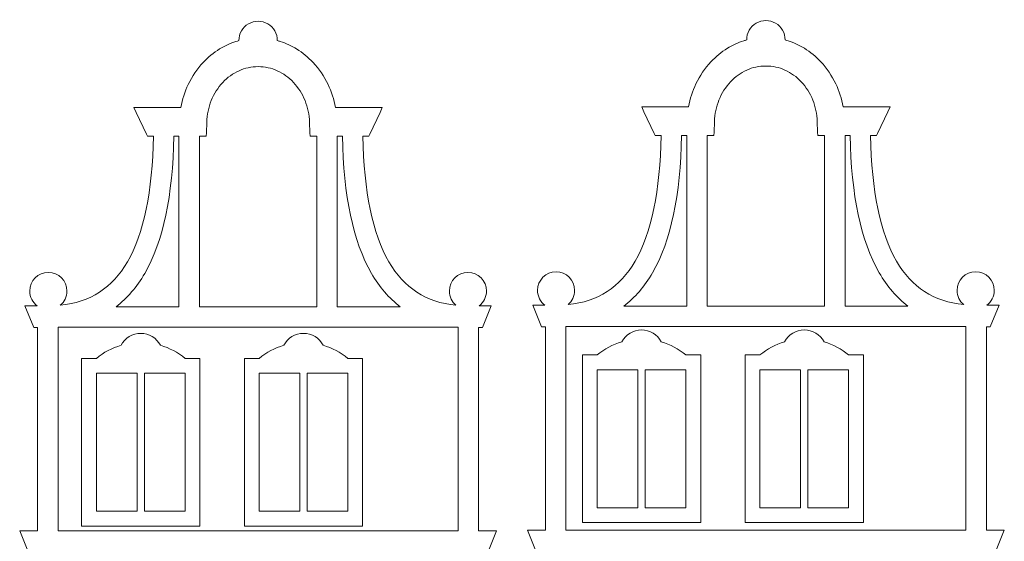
# Model space of a CAD drawing. Header units: millimetres. Extents: x -996 to 853, y -929 to 599.
# Tile 23 of 30: x 418 to 617, y 52 to 158. Entities that reach past the tile are written whole.
import ezdxf

# ---------------------------------------------------------------- set-up
doc = ezdxf.new("R2010")
doc.units = ezdxf.units.MM
doc.header["$MEASUREMENT"] = 0
doc.layers.add('Layer 1', color=7, linetype='Continuous')

msp = doc.modelspace()

# ---------------------------------------------------------------- linework, layer by layer
at = {"layer": 'Layer 1', "lineweight": 9}
for points, knots in [([(462.0239, 153.8196), (461.8339, 153.7696), (461.6339, 153.7096), (461.4339, 153.6596), (461.4339, 153.6596), (460.2639, 153.2796), (459.1539, 152.7696), (458.1139, 152.1296), (458.1139, 152.1296), (456.8939, 151.3796), (455.7739, 150.4496), (454.7739, 149.3796), (454.7739, 149.3796), (453.5639, 148.0896), (452.5339, 146.5796), (451.7439, 144.9196), (451.7439, 144.9196), (451.0539, 143.4696), (450.5439, 141.8996), (450.2439, 140.2496), (450.2439, 140.2496), (450.2439, 140.2496), (440.7339, 140.2596), (440.7339, 140.2596), (440.7339, 140.2596), (440.7339, 140.2596), (441.2039, 139.2596), (441.2039, 139.2596), (441.2039, 139.2596), (441.2039, 139.2596), (443.2639, 134.8696), (443.2639, 134.8696), (443.2639, 134.8696), (443.2639, 134.8696), (443.4539, 134.4596), (443.4539, 134.4596), (443.4539, 134.4596), (443.4539, 134.4596), (444.7039, 134.4596), (444.7039, 134.4596), (444.7039, 134.4596), (444.4539, 123.2096), (442.7339, 114.6996), (439.3939, 108.9496), (439.3939, 108.9496), (436.3539, 103.7096), (431.8639, 100.7896), (425.7939, 100.1596), (425.7939, 100.1596), (426.6139, 100.8596), (427.1339, 101.8896), (427.1339, 103.0496), (427.1339, 103.0496), (427.1339, 105.1296), (425.4439, 106.8196), (423.3639, 106.8196), (423.3639, 106.8196), (421.2839, 106.8196), (419.6039, 105.1296), (419.6039, 103.0496), (419.6039, 103.0496), (419.6039, 101.8196), (420.1939, 100.7296), (421.1039, 100.0396), (421.1039, 100.0396), (421.1039, 100.0396), (418.6239, 100.0396), (418.6239, 100.0396), (418.6239, 100.0396), (418.6239, 100.0396), (420.3939, 95.6596), (420.3939, 95.6596), (420.3939, 95.6596), (420.3939, 95.6596), (421.1939, 95.6596), (421.1939, 95.6596), (421.1939, 95.6596), (421.1939, 95.6596), (421.1939, 54.4196), (421.1939, 54.4196), (421.1939, 54.4196), (421.1939, 54.4196), (417.5539, 54.4196), (417.5539, 54.4196), (417.5539, 54.4196), (417.5539, 54.4196), (419.3239, 50.0196), (419.3239, 50.0196), (419.3239, 50.0196), (419.3239, 50.0196), (421.1939, 50.0196), (421.1939, 50.0196), (421.1939, 50.0196), (421.1939, 50.0196), (421.1939, 8.6896), (421.1939, 8.6896), (421.1939, 8.6896), (421.1939, 8.6896), (417.6639, 8.6896), (417.6639, 8.6896), (417.6639, 8.6896), (417.6639, 8.6896), (419.4339, 4.2896), (419.4339, 4.2896), (419.4339, 4.2896), (419.4339, 4.2896), (421.1939, 4.2896), (421.1939, 4.2896), (421.1939, 4.2896), (421.1939, 4.2896), (421.1939, -52.3404), (421.1939, -52.3404), (421.1939, -52.3404), (421.1939, -52.3404), (510.6539, -52.3404), (510.6539, -52.3404), (510.6539, -52.3404), (510.6539, -52.3404), (510.6539, 4.2896), (510.6539, 4.2896), (510.6539, 4.2896), (510.6539, 4.2896), (512.4239, 4.2896), (512.4239, 4.2896), (512.4239, 4.2896), (512.4239, 4.2896), (514.1839, 8.6896), (514.1839, 8.6896), (514.1839, 8.6896), (514.1839, 8.6896), (510.6539, 8.6896), (510.6539, 8.6896), (510.6539, 8.6896), (510.6539, 8.6896), (510.6539, 50.0196), (510.6539, 50.0196), (510.6539, 50.0196), (510.6539, 50.0196), (512.5239, 50.0196), (512.5239, 50.0196), (512.5239, 50.0196), (512.5239, 50.0196), (514.2939, 54.4196), (514.2939, 54.4196), (514.2939, 54.4196), (514.2939, 54.4196), (510.6539, 54.4196), (510.6539, 54.4196), (510.6539, 54.4196), (510.6539, 54.4196), (510.6539, 95.6596), (510.6539, 95.6596), (510.6539, 95.6596), (510.6539, 95.6596), (511.4639, 95.6596), (511.4639, 95.6596), (511.4639, 95.6596), (511.4639, 95.6596), (513.2339, 100.0396), (513.2339, 100.0396), (513.2339, 100.0396), (513.2339, 100.0396), (510.7539, 100.0396), (510.7539, 100.0396), (510.7539, 100.0396), (511.6639, 100.7296), (512.2539, 101.8196), (512.2539, 103.0496), (512.2539, 103.0496), (512.2539, 105.1296), (510.5739, 106.8196), (508.4939, 106.8196), (508.4939, 106.8196), (506.4039, 106.8196), (504.7239, 105.1296), (504.7239, 103.0496), (504.7239, 103.0496), (504.7239, 101.8896), (505.2439, 100.8596), (506.0639, 100.1596), (506.0639, 100.1596), (499.9939, 100.7896), (495.5039, 103.7096), (492.4639, 108.9496), (492.4639, 108.9496), (489.1239, 114.6996), (487.4039, 123.2096), (487.1539, 134.4596), (487.1539, 134.4596), (487.1539, 134.4596), (488.4039, 134.4596), (488.4039, 134.4596), (488.4039, 134.4596), (488.4039, 134.4596), (488.5939, 134.8696), (488.5939, 134.8696), (488.5939, 134.8696), (488.5939, 134.8696), (490.6539, 139.2596), (490.6539, 139.2596), (490.6539, 139.2596), (490.6539, 139.2596), (491.1239, 140.2596), (491.1239, 140.2596), (491.1239, 140.2596), (491.1239, 140.2596), (490.0139, 140.2596), (490.0139, 140.2596), (490.0139, 140.2596), (490.0139, 140.2596), (485.5139, 140.2596), (485.5139, 140.2596), (485.5139, 140.2596), (485.5139, 140.2596), (481.6139, 140.2496), (481.6139, 140.2496), (481.6139, 140.2496), (481.3139, 141.8996), (480.8039, 143.4696), (480.1139, 144.9196), (480.1139, 144.9196), (479.3239, 146.5796), (478.2939, 148.0896), (477.0839, 149.3796), (477.0839, 149.3796), (476.0839, 150.4496), (474.9639, 151.3796), (473.7439, 152.1296), (473.7439, 152.1296), (472.7039, 152.7696), (471.5939, 153.2796), (470.4239, 153.6596), (470.4239, 153.6596), (470.2239, 153.7096), (470.0239, 153.7696), (469.8239, 153.8196), (469.8239, 153.8196), (469.8439, 155.2196), (469.1039, 156.5196), (467.8939, 157.2296), (467.8939, 157.2296), (466.6739, 157.9296), (465.1839, 157.9296), (463.9639, 157.2296), (463.9639, 157.2296), (462.7539, 156.5196), (462.0139, 155.2196), (462.0239, 153.8196), (462.0239, 153.8196), (462.0239, 153.8196), (462.0239, 153.8196), (462.0239, 153.8196)], [0, 0, 0, 0, 0.015625, 0.015625, 0.015625, 0.015625, 0.03125, 0.03125, 0.03125, 0.03125, 0.046875, 0.046875, 0.046875, 0.046875, 0.0625, 0.0625, 0.0625, 0.0625, 0.078125, 0.078125, 0.078125, 0.078125, 0.09375, 0.09375, 0.09375, 0.09375, 0.109375, 0.109375, 0.109375, 0.109375, 0.125, 0.125, 0.125, 0.125, 0.140625, 0.140625, 0.140625, 0.140625, 0.15625, 0.15625, 0.15625, 0.15625, 0.171875, 0.171875, 0.171875, 0.171875, 0.1875, 0.1875, 0.1875, 0.1875, 0.203125, 0.203125, 0.203125, 0.203125, 0.21875, 0.21875, 0.21875, 0.21875, 0.234375, 0.234375, 0.234375, 0.234375, 0.25, 0.25, 0.25, 0.25, 0.265625, 0.265625, 0.265625, 0.265625, 0.28125, 0.28125, 0.28125, 0.28125, 0.296875, 0.296875, 0.296875, 0.296875, 0.3125, 0.3125, 0.3125, 0.3125, 0.328125, 0.328125, 0.328125, 0.328125, 0.34375, 0.34375, 0.34375, 0.34375, 0.359375, 0.359375, 0.359375, 0.359375, 0.375, 0.375, 0.375, 0.375, 0.390625, 0.390625, 0.390625, 0.390625, 0.40625, 0.40625, 0.40625, 0.40625, 0.421875, 0.421875, 0.421875, 0.421875, 0.4375, 0.4375, 0.4375, 0.4375, 0.453125, 0.453125, 0.453125, 0.453125, 0.46875, 0.46875, 0.46875, 0.46875, 0.484375, 0.484375, 0.484375, 0.484375, 0.5, 0.5, 0.5, 0.5, 0.515625, 0.515625, 0.515625, 0.515625, 0.53125, 0.53125, 0.53125, 0.53125, 0.546875, 0.546875, 0.546875, 0.546875, 0.5625, 0.5625, 0.5625, 0.5625, 0.578125, 0.578125, 0.578125, 0.578125, 0.59375, 0.59375, 0.59375, 0.59375, 0.609375, 0.609375, 0.609375, 0.609375, 0.625, 0.625, 0.625, 0.625, 0.640625, 0.640625, 0.640625, 0.640625, 0.65625, 0.65625, 0.65625, 0.65625, 0.671875, 0.671875, 0.671875, 0.671875, 0.6875, 0.6875, 0.6875, 0.6875, 0.703125, 0.703125, 0.703125, 0.703125, 0.71875, 0.71875, 0.71875, 0.71875, 0.734375, 0.734375, 0.734375, 0.734375, 0.75, 0.75, 0.75, 0.75, 0.765625, 0.765625, 0.765625, 0.765625, 0.78125, 0.78125, 0.78125, 0.78125, 0.796875, 0.796875, 0.796875, 0.796875, 0.8125, 0.8125, 0.8125, 0.8125, 0.828125, 0.828125, 0.828125, 0.828125, 0.84375, 0.84375, 0.84375, 0.84375, 0.859375, 0.859375, 0.859375, 0.859375, 0.875, 0.875, 0.875, 0.875, 0.890625, 0.890625, 0.890625, 0.890625, 0.90625, 0.90625, 0.90625, 0.90625, 0.921875, 0.921875, 0.921875, 0.921875, 0.9375, 0.9375, 0.9375, 0.9375, 0.953125, 0.953125, 0.953125, 0.953125, 0.96875, 0.96875, 0.96875, 0.96875, 1, 1, 1, 1]), ([(565.0439, 153.9496), (564.8439, 153.8996), (564.6439, 153.8396), (564.4439, 153.7896), (564.4439, 153.7896), (563.2739, 153.4096), (562.1639, 152.8996), (561.1239, 152.2596), (561.1239, 152.2596), (559.9039, 151.4996), (558.7839, 150.5796), (557.7839, 149.5096), (557.7839, 149.5096), (556.5739, 148.2096), (555.5439, 146.7096), (554.7539, 145.0396), (554.7539, 145.0396), (554.0639, 143.5996), (553.5539, 142.0296), (553.2539, 140.3796), (553.2539, 140.3796), (553.2539, 140.3796), (543.7439, 140.3796), (543.7439, 140.3796), (543.7439, 140.3796), (543.7439, 140.3796), (544.2139, 139.3796), (544.2139, 139.3796), (544.2139, 139.3796), (544.2139, 139.3796), (546.2739, 134.9996), (546.2739, 134.9996), (546.2739, 134.9996), (546.2739, 134.9996), (546.4639, 134.5896), (546.4639, 134.5896), (546.4639, 134.5896), (546.4639, 134.5896), (547.7139, 134.5896), (547.7139, 134.5896), (547.7139, 134.5896), (547.4639, 123.3296), (545.7439, 114.8296), (542.4039, 109.0796), (542.4039, 109.0796), (539.3639, 103.8396), (534.8739, 100.9096), (528.8039, 100.2896), (528.8039, 100.2896), (529.6239, 100.9796), (530.1439, 102.0196), (530.1439, 103.1796), (530.1439, 103.1796), (530.1439, 105.2596), (528.4639, 106.9496), (526.3739, 106.9496), (526.3739, 106.9496), (524.2939, 106.9496), (522.6139, 105.2596), (522.6139, 103.1796), (522.6139, 103.1796), (522.6139, 101.9496), (523.2039, 100.8596), (524.1139, 100.1696), (524.1139, 100.1696), (524.1139, 100.1696), (521.6339, 100.1696), (521.6339, 100.1696), (521.6339, 100.1696), (521.6339, 100.1696), (523.4039, 95.7796), (523.4039, 95.7796), (523.4039, 95.7796), (523.4039, 95.7796), (524.2139, 95.7796), (524.2139, 95.7796), (524.2139, 95.7796), (524.2139, 95.7796), (524.2139, 54.5396), (524.2139, 54.5396), (524.2139, 54.5396), (524.2139, 54.5396), (520.5739, 54.5396), (520.5739, 54.5396), (520.5739, 54.5396), (520.5739, 54.5396), (522.3439, 50.1496), (522.3439, 50.1496), (522.3439, 50.1496), (522.3439, 50.1496), (524.2139, 50.1496), (524.2139, 50.1496), (524.2139, 50.1496), (524.2139, 50.1496), (524.2139, 8.8196), (524.2139, 8.8196), (524.2139, 8.8196), (524.2139, 8.8196), (520.6839, 8.8196), (520.6839, 8.8196), (520.6839, 8.8196), (520.6839, 8.8196), (522.4439, 4.4196), (522.4439, 4.4196), (522.4439, 4.4196), (522.4439, 4.4196), (524.2139, 4.4196), (524.2139, 4.4196), (524.2139, 4.4196), (524.2139, 4.4196), (524.2139, -52.2104), (524.2139, -52.2104), (524.2139, -52.2104), (524.2139, -52.2104), (613.6739, -52.2104), (613.6739, -52.2104), (613.6739, -52.2104), (613.6739, -52.2104), (613.6739, 4.4196), (613.6739, 4.4196), (613.6739, 4.4196), (613.6739, 4.4196), (615.4339, 4.4196), (615.4339, 4.4196), (615.4339, 4.4196), (615.4339, 4.4196), (617.2039, 8.8196), (617.2039, 8.8196), (617.2039, 8.8196), (617.2039, 8.8196), (613.6739, 8.8196), (613.6739, 8.8196), (613.6739, 8.8196), (613.6739, 8.8196), (613.6739, 50.1496), (613.6739, 50.1496), (613.6739, 50.1496), (613.6739, 50.1496), (615.5439, 50.1496), (615.5439, 50.1496), (615.5439, 50.1496), (615.5439, 50.1496), (617.3139, 54.5396), (617.3139, 54.5396), (617.3139, 54.5396), (617.3139, 54.5396), (613.6739, 54.5396), (613.6739, 54.5396), (613.6739, 54.5396), (613.6739, 54.5396), (613.6739, 95.7796), (613.6739, 95.7796), (613.6739, 95.7796), (613.6739, 95.7796), (614.4739, 95.7796), (614.4739, 95.7796), (614.4739, 95.7796), (614.4739, 95.7796), (616.2439, 100.1696), (616.2439, 100.1696), (616.2439, 100.1696), (616.2439, 100.1696), (613.7639, 100.1696), (613.7639, 100.1696), (613.7639, 100.1696), (614.6739, 100.8596), (615.2639, 101.9496), (615.2639, 103.1796), (615.2639, 103.1796), (615.2639, 105.2596), (613.5839, 106.9496), (611.5039, 106.9496), (611.5039, 106.9496), (609.4239, 106.9496), (607.7339, 105.2596), (607.7339, 103.1796), (607.7339, 103.1796), (607.7339, 102.0196), (608.2539, 100.9796), (609.0739, 100.2896), (609.0739, 100.2896), (603.0039, 100.9096), (598.5139, 103.8396), (595.4739, 109.0796), (595.4739, 109.0796), (592.1339, 114.8296), (590.4139, 123.3296), (590.1639, 134.5896), (590.1639, 134.5896), (590.1639, 134.5896), (591.4139, 134.5896), (591.4139, 134.5896), (591.4139, 134.5896), (591.4139, 134.5896), (591.6039, 134.9996), (591.6039, 134.9996), (591.6039, 134.9996), (591.6039, 134.9996), (593.6639, 139.3796), (593.6639, 139.3796), (593.6639, 139.3796), (593.6639, 139.3796), (594.1339, 140.3796), (594.1339, 140.3796), (594.1339, 140.3796), (594.1339, 140.3796), (593.0239, 140.3796), (593.0239, 140.3796), (593.0239, 140.3796), (593.0239, 140.3796), (588.5239, 140.3796), (588.5239, 140.3796), (588.5239, 140.3796), (588.5239, 140.3796), (584.6239, 140.3796), (584.6239, 140.3796), (584.6239, 140.3796), (584.3239, 142.0296), (583.8139, 143.5996), (583.1239, 145.0396), (583.1239, 145.0396), (582.3339, 146.7096), (581.3039, 148.2096), (580.0939, 149.5096), (580.0939, 149.5096), (579.0939, 150.5796), (577.9739, 151.4996), (576.7539, 152.2596), (576.7539, 152.2596), (575.7139, 152.8996), (574.6039, 153.4096), (573.4339, 153.7896), (573.4339, 153.7896), (573.2339, 153.8396), (573.0339, 153.8996), (572.8439, 153.9496), (572.8439, 153.9496), (572.8539, 155.3496), (572.1139, 156.6496), (570.9039, 157.3596), (570.9039, 157.3596), (569.6839, 158.0596), (568.1939, 158.0596), (566.9739, 157.3596), (566.9739, 157.3596), (565.7639, 156.6496), (565.0239, 155.3496), (565.0439, 153.9496), (565.0439, 153.9496), (565.0439, 153.9496), (565.0439, 153.9496), (565.0439, 153.9496)], [0, 0, 0, 0, 0.015625, 0.015625, 0.015625, 0.015625, 0.03125, 0.03125, 0.03125, 0.03125, 0.046875, 0.046875, 0.046875, 0.046875, 0.0625, 0.0625, 0.0625, 0.0625, 0.078125, 0.078125, 0.078125, 0.078125, 0.09375, 0.09375, 0.09375, 0.09375, 0.109375, 0.109375, 0.109375, 0.109375, 0.125, 0.125, 0.125, 0.125, 0.140625, 0.140625, 0.140625, 0.140625, 0.15625, 0.15625, 0.15625, 0.15625, 0.171875, 0.171875, 0.171875, 0.171875, 0.1875, 0.1875, 0.1875, 0.1875, 0.203125, 0.203125, 0.203125, 0.203125, 0.21875, 0.21875, 0.21875, 0.21875, 0.234375, 0.234375, 0.234375, 0.234375, 0.25, 0.25, 0.25, 0.25, 0.265625, 0.265625, 0.265625, 0.265625, 0.28125, 0.28125, 0.28125, 0.28125, 0.296875, 0.296875, 0.296875, 0.296875, 0.3125, 0.3125, 0.3125, 0.3125, 0.328125, 0.328125, 0.328125, 0.328125, 0.34375, 0.34375, 0.34375, 0.34375, 0.359375, 0.359375, 0.359375, 0.359375, 0.375, 0.375, 0.375, 0.375, 0.390625, 0.390625, 0.390625, 0.390625, 0.40625, 0.40625, 0.40625, 0.40625, 0.421875, 0.421875, 0.421875, 0.421875, 0.4375, 0.4375, 0.4375, 0.4375, 0.453125, 0.453125, 0.453125, 0.453125, 0.46875, 0.46875, 0.46875, 0.46875, 0.484375, 0.484375, 0.484375, 0.484375, 0.5, 0.5, 0.5, 0.5, 0.515625, 0.515625, 0.515625, 0.515625, 0.53125, 0.53125, 0.53125, 0.53125, 0.546875, 0.546875, 0.546875, 0.546875, 0.5625, 0.5625, 0.5625, 0.5625, 0.578125, 0.578125, 0.578125, 0.578125, 0.59375, 0.59375, 0.59375, 0.59375, 0.609375, 0.609375, 0.609375, 0.609375, 0.625, 0.625, 0.625, 0.625, 0.640625, 0.640625, 0.640625, 0.640625, 0.65625, 0.65625, 0.65625, 0.65625, 0.671875, 0.671875, 0.671875, 0.671875, 0.6875, 0.6875, 0.6875, 0.6875, 0.703125, 0.703125, 0.703125, 0.703125, 0.71875, 0.71875, 0.71875, 0.71875, 0.734375, 0.734375, 0.734375, 0.734375, 0.75, 0.75, 0.75, 0.75, 0.765625, 0.765625, 0.765625, 0.765625, 0.78125, 0.78125, 0.78125, 0.78125, 0.796875, 0.796875, 0.796875, 0.796875, 0.8125, 0.8125, 0.8125, 0.8125, 0.828125, 0.828125, 0.828125, 0.828125, 0.84375, 0.84375, 0.84375, 0.84375, 0.859375, 0.859375, 0.859375, 0.859375, 0.875, 0.875, 0.875, 0.875, 0.890625, 0.890625, 0.890625, 0.890625, 0.90625, 0.90625, 0.90625, 0.90625, 0.921875, 0.921875, 0.921875, 0.921875, 0.9375, 0.9375, 0.9375, 0.9375, 0.953125, 0.953125, 0.953125, 0.953125, 0.96875, 0.96875, 0.96875, 0.96875, 1, 1, 1, 1]), ([(465.9239, 148.5496), (464.5639, 148.5496), (463.2439, 148.2496), (462.0539, 147.7196), (462.0539, 147.7196), (460.8139, 147.1596), (459.6939, 146.3496), (458.7439, 145.3296), (458.7439, 145.3296), (457.7739, 144.2896), (456.9739, 143.0496), (456.4139, 141.6496), (456.4139, 141.6496), (455.8739, 140.2996), (455.5439, 138.8196), (455.4939, 137.2596), (455.4939, 137.2596), (455.4939, 137.2596), (455.4239, 135.1496), (455.4239, 135.1496), (455.4239, 135.1496), (455.4239, 135.1496), (455.3939, 134.4596), (455.3939, 134.4596), (455.3939, 134.4596), (455.3939, 134.4596), (454.0139, 134.4596), (454.0139, 134.4596), (454.0139, 134.4596), (454.0139, 134.4596), (454.0139, 99.8796), (454.0139, 99.8796), (454.0139, 99.8796), (454.0139, 99.8796), (477.8339, 99.8796), (477.8339, 99.8796), (477.8339, 99.8796), (477.8339, 99.8796), (477.8339, 134.4596), (477.8339, 134.4596), (477.8339, 134.4596), (477.8339, 134.4596), (476.4639, 134.4596), (476.4639, 134.4596), (476.4639, 134.4596), (476.4639, 134.4596), (476.4339, 135.1496), (476.4339, 135.1496), (476.4339, 135.1496), (476.4339, 135.1496), (476.3639, 137.2596), (476.3639, 137.2596), (476.3639, 137.2596), (476.3139, 138.8196), (475.9839, 140.2996), (475.4439, 141.6496), (475.4439, 141.6496), (474.8839, 143.0496), (474.0839, 144.2896), (473.1139, 145.3296), (473.1139, 145.3296), (472.1639, 146.3496), (471.0439, 147.1596), (469.8039, 147.7196), (469.8039, 147.7196), (468.6139, 148.2496), (467.3139, 148.5496), (465.9539, 148.5496), (465.9539, 148.5496), (465.9539, 148.5496), (465.9239, 148.5496), (465.9239, 148.5496)], [0, 0, 0, 0, 0.05263158, 0.05263158, 0.05263158, 0.05263158, 0.10526316, 0.10526316, 0.10526316, 0.10526316, 0.15789474, 0.15789474, 0.15789474, 0.15789474, 0.21052632, 0.21052632, 0.21052632, 0.21052632, 0.26315789, 0.26315789, 0.26315789, 0.26315789, 0.31578947, 0.31578947, 0.31578947, 0.31578947, 0.36842105, 0.36842105, 0.36842105, 0.36842105, 0.42105263, 0.42105263, 0.42105263, 0.42105263, 0.47368421, 0.47368421, 0.47368421, 0.47368421, 0.52631579, 0.52631579, 0.52631579, 0.52631579, 0.57894737, 0.57894737, 0.57894737, 0.57894737, 0.63157895, 0.63157895, 0.63157895, 0.63157895, 0.68421053, 0.68421053, 0.68421053, 0.68421053, 0.73684211, 0.73684211, 0.73684211, 0.73684211, 0.78947368, 0.78947368, 0.78947368, 0.78947368, 0.84210526, 0.84210526, 0.84210526, 0.84210526, 0.89473684, 0.89473684, 0.89473684, 0.89473684, 1, 1, 1, 1]), ([(568.9339, 148.6696), (567.5739, 148.6696), (566.2539, 148.3796), (565.0739, 147.8496), (565.0739, 147.8496), (563.8239, 147.2896), (562.7039, 146.4796), (561.7539, 145.4596), (561.7539, 145.4596), (560.7839, 144.4196), (559.9839, 143.1796), (559.4239, 141.7796), (559.4239, 141.7796), (558.8839, 140.4296), (558.5539, 138.9496), (558.5039, 137.3896), (558.5039, 137.3896), (558.5039, 137.3896), (558.4339, 135.2696), (558.4339, 135.2696), (558.4339, 135.2696), (558.4339, 135.2696), (558.4039, 134.5896), (558.4039, 134.5896), (558.4039, 134.5896), (558.4039, 134.5896), (557.0339, 134.5896), (557.0339, 134.5896), (557.0339, 134.5896), (557.0339, 134.5896), (557.0339, 99.9996), (557.0339, 99.9996), (557.0339, 99.9996), (557.0339, 99.9996), (580.8539, 99.9996), (580.8539, 99.9996), (580.8539, 99.9996), (580.8539, 99.9996), (580.8539, 134.5896), (580.8539, 134.5896), (580.8539, 134.5896), (580.8539, 134.5896), (579.4739, 134.5896), (579.4739, 134.5896), (579.4739, 134.5896), (579.4739, 134.5896), (579.4439, 135.2696), (579.4439, 135.2696), (579.4439, 135.2696), (579.4439, 135.2696), (579.3739, 137.3896), (579.3739, 137.3896), (579.3739, 137.3896), (579.3239, 138.9496), (578.9939, 140.4296), (578.4539, 141.7796), (578.4539, 141.7796), (577.8939, 143.1796), (577.0939, 144.4196), (576.1239, 145.4596), (576.1239, 145.4596), (575.1739, 146.4796), (574.0539, 147.2896), (572.8139, 147.8496), (572.8139, 147.8496), (571.6239, 148.3796), (570.3239, 148.6696), (568.9639, 148.6696), (568.9639, 148.6696), (568.9639, 148.6696), (568.9339, 148.6696), (568.9339, 148.6696)], [0, 0, 0, 0, 0.05263158, 0.05263158, 0.05263158, 0.05263158, 0.10526316, 0.10526316, 0.10526316, 0.10526316, 0.15789474, 0.15789474, 0.15789474, 0.15789474, 0.21052632, 0.21052632, 0.21052632, 0.21052632, 0.26315789, 0.26315789, 0.26315789, 0.26315789, 0.31578947, 0.31578947, 0.31578947, 0.31578947, 0.36842105, 0.36842105, 0.36842105, 0.36842105, 0.42105263, 0.42105263, 0.42105263, 0.42105263, 0.47368421, 0.47368421, 0.47368421, 0.47368421, 0.52631579, 0.52631579, 0.52631579, 0.52631579, 0.57894737, 0.57894737, 0.57894737, 0.57894737, 0.63157895, 0.63157895, 0.63157895, 0.63157895, 0.68421053, 0.68421053, 0.68421053, 0.68421053, 0.73684211, 0.73684211, 0.73684211, 0.73684211, 0.78947368, 0.78947368, 0.78947368, 0.78947368, 0.84210526, 0.84210526, 0.84210526, 0.84210526, 0.89473684, 0.89473684, 0.89473684, 0.89473684, 1, 1, 1, 1]), ([(449.8639, 134.4596), (449.8639, 134.4596), (449.8639, 99.8796), (449.8639, 99.8796), (449.8639, 99.8796), (449.8639, 99.8796), (437.1039, 99.8796), (437.1039, 99.8796), (437.1039, 99.8796), (439.3739, 101.5996), (441.3139, 103.8596), (442.9339, 106.6396), (442.9339, 106.6396), (446.6739, 113.0796), (448.5839, 122.3496), (448.8439, 134.4596), (448.8439, 134.4596), (448.8439, 134.4596), (449.8639, 134.4596), (449.8639, 134.4596)], [0, 0, 0, 0, 0.16666667, 0.16666667, 0.16666667, 0.16666667, 0.33333333, 0.33333333, 0.33333333, 0.33333333, 0.5, 0.5, 0.5, 0.5, 0.66666667, 0.66666667, 0.66666667, 0.66666667, 1, 1, 1, 1]), ([(494.7539, 99.8796), (492.4839, 101.5996), (490.5439, 103.8596), (488.9239, 106.6396), (488.9239, 106.6396), (485.1839, 113.0796), (483.2739, 122.3496), (483.0139, 134.4596), (483.0139, 134.4596), (483.0139, 134.4596), (481.9939, 134.4596), (481.9939, 134.4596), (481.9939, 134.4596), (481.9939, 134.4596), (481.9939, 99.8796), (481.9939, 99.8796), (481.9939, 99.8796), (481.9939, 99.8796), (494.7539, 99.8796), (494.7539, 99.8796)], [0, 0, 0, 0, 0.16666667, 0.16666667, 0.16666667, 0.16666667, 0.33333333, 0.33333333, 0.33333333, 0.33333333, 0.5, 0.5, 0.5, 0.5, 0.66666667, 0.66666667, 0.66666667, 0.66666667, 1, 1, 1, 1]), ([(552.8739, 134.5896), (552.8739, 134.5896), (552.8739, 99.9996), (552.8739, 99.9996), (552.8739, 99.9996), (552.8739, 99.9996), (540.1139, 99.9996), (540.1139, 99.9996), (540.1139, 99.9996), (542.3839, 101.7296), (544.3239, 103.9896), (545.9439, 106.7696), (545.9439, 106.7696), (549.6839, 113.2096), (551.5939, 122.4796), (551.8539, 134.5896), (551.8539, 134.5896), (551.8539, 134.5896), (552.8739, 134.5896), (552.8739, 134.5896)], [0, 0, 0, 0, 0.16666667, 0.16666667, 0.16666667, 0.16666667, 0.33333333, 0.33333333, 0.33333333, 0.33333333, 0.5, 0.5, 0.5, 0.5, 0.66666667, 0.66666667, 0.66666667, 0.66666667, 1, 1, 1, 1]), ([(597.7639, 99.9996), (595.4939, 101.7296), (593.5539, 103.9896), (591.9339, 106.7696), (591.9339, 106.7696), (588.1939, 113.2096), (586.2839, 122.4796), (586.0239, 134.5896), (586.0239, 134.5896), (586.0239, 134.5896), (585.0039, 134.5896), (585.0039, 134.5896), (585.0039, 134.5896), (585.0039, 134.5896), (585.0039, 99.9996), (585.0039, 99.9996), (585.0039, 99.9996), (585.0039, 99.9996), (597.7639, 99.9996), (597.7639, 99.9996)], [0, 0, 0, 0, 0.16666667, 0.16666667, 0.16666667, 0.16666667, 0.33333333, 0.33333333, 0.33333333, 0.33333333, 0.5, 0.5, 0.5, 0.5, 0.66666667, 0.66666667, 0.66666667, 0.66666667, 1, 1, 1, 1]), ([(506.5039, 54.4196), (506.5039, 54.4196), (425.3539, 54.4196), (425.3539, 54.4196), (425.3539, 54.4196), (425.3539, 54.4196), (425.3539, 95.7296), (425.3539, 95.7296), (425.3539, 95.7296), (425.3539, 95.7296), (506.3939, 95.7296), (506.3939, 95.7296), (506.3939, 95.7296), (506.3939, 95.7296), (506.5039, 95.7296), (506.5039, 95.7296), (506.5039, 95.7296), (506.5039, 95.7296), (506.5039, 54.4196), (506.5039, 54.4196)], [0, 0, 0, 0, 0.16666667, 0.16666667, 0.16666667, 0.16666667, 0.33333333, 0.33333333, 0.33333333, 0.33333333, 0.5, 0.5, 0.5, 0.5, 0.66666667, 0.66666667, 0.66666667, 0.66666667, 1, 1, 1, 1]), ([(446.1139, 92.0496), (445.3339, 93.5396), (443.7939, 94.4696), (442.1139, 94.4696), (442.1139, 94.4696), (440.4339, 94.4696), (438.8939, 93.5396), (438.1139, 92.0496), (438.1139, 92.0496), (436.2839, 91.5096), (434.5839, 90.6096), (433.1139, 89.3896), (433.1139, 89.3896), (433.1139, 89.3896), (430.1139, 89.3896), (430.1139, 89.3896), (430.1139, 89.3896), (430.1139, 89.3896), (430.1139, 55.3896), (430.1139, 55.3896), (430.1139, 55.3896), (430.1139, 55.3896), (454.1139, 55.3896), (454.1139, 55.3896), (454.1139, 55.3896), (454.1139, 55.3896), (454.1139, 89.3896), (454.1139, 89.3896), (454.1139, 89.3896), (454.1139, 89.3896), (451.1139, 89.3896), (451.1139, 89.3896), (451.1139, 89.3896), (449.6439, 90.6096), (447.9439, 91.5096), (446.1139, 92.0496)], [0, 0, 0, 0, 0.1, 0.1, 0.1, 0.1, 0.2, 0.2, 0.2, 0.2, 0.3, 0.3, 0.3, 0.3, 0.4, 0.4, 0.4, 0.4, 0.5, 0.5, 0.5, 0.5, 0.6, 0.6, 0.6, 0.6, 0.7, 0.7, 0.7, 0.7, 0.8, 0.8, 0.8, 0.8, 1, 1, 1, 1]), ([(479.1339, 92.0496), (478.3539, 93.5396), (476.8139, 94.4696), (475.1339, 94.4696), (475.1339, 94.4696), (473.4539, 94.4696), (471.9139, 93.5396), (471.1339, 92.0496), (471.1339, 92.0496), (469.3039, 91.5096), (467.6039, 90.6096), (466.1339, 89.3896), (466.1339, 89.3896), (466.1339, 89.3896), (463.1339, 89.3896), (463.1339, 89.3896), (463.1339, 89.3896), (463.1339, 89.3896), (463.1339, 55.3896), (463.1339, 55.3896), (463.1339, 55.3896), (463.1339, 55.3896), (487.1339, 55.3896), (487.1339, 55.3896), (487.1339, 55.3896), (487.1339, 55.3896), (487.1339, 89.3896), (487.1339, 89.3896), (487.1339, 89.3896), (487.1339, 89.3896), (484.1339, 89.3896), (484.1339, 89.3896), (484.1339, 89.3896), (482.6639, 90.6096), (480.9639, 91.5096), (479.1339, 92.0496)], [0, 0, 0, 0, 0.1, 0.1, 0.1, 0.1, 0.2, 0.2, 0.2, 0.2, 0.3, 0.3, 0.3, 0.3, 0.4, 0.4, 0.4, 0.4, 0.5, 0.5, 0.5, 0.5, 0.6, 0.6, 0.6, 0.6, 0.7, 0.7, 0.7, 0.7, 0.8, 0.8, 0.8, 0.8, 1, 1, 1, 1]), ([(609.5139, 54.5396), (609.5139, 54.5396), (528.3639, 54.5396), (528.3639, 54.5396), (528.3639, 54.5396), (528.3639, 54.5396), (528.3639, 95.8496), (528.3639, 95.8496), (528.3639, 95.8496), (528.3639, 95.8496), (609.4039, 95.8596), (609.4039, 95.8596), (609.4039, 95.8596), (609.4039, 95.8596), (609.5139, 95.8496), (609.5139, 95.8496), (609.5139, 95.8496), (609.5139, 95.8496), (609.5139, 54.5396), (609.5139, 54.5396)], [0, 0, 0, 0, 0.16666667, 0.16666667, 0.16666667, 0.16666667, 0.33333333, 0.33333333, 0.33333333, 0.33333333, 0.5, 0.5, 0.5, 0.5, 0.66666667, 0.66666667, 0.66666667, 0.66666667, 1, 1, 1, 1]), ([(547.7139, 92.7596), (546.9339, 94.2396), (545.3939, 95.1796), (543.7139, 95.1796), (543.7139, 95.1796), (542.0339, 95.1796), (540.4939, 94.2396), (539.7139, 92.7596), (539.7139, 92.7596), (537.8839, 92.2196), (536.1839, 91.3096), (534.7139, 90.0996), (534.7139, 90.0996), (534.7139, 90.0996), (531.7139, 90.0996), (531.7139, 90.0996), (531.7139, 90.0996), (531.7139, 90.0996), (531.7139, 56.0996), (531.7139, 56.0996), (531.7139, 56.0996), (531.7139, 56.0996), (555.7139, 56.0996), (555.7139, 56.0996), (555.7139, 56.0996), (555.7139, 56.0996), (555.7139, 90.0996), (555.7139, 90.0996), (555.7139, 90.0996), (555.7139, 90.0996), (552.7139, 90.0996), (552.7139, 90.0996), (552.7139, 90.0996), (551.2439, 91.3096), (549.5439, 92.2196), (547.7139, 92.7596)], [0, 0, 0, 0, 0.1, 0.1, 0.1, 0.1, 0.2, 0.2, 0.2, 0.2, 0.3, 0.3, 0.3, 0.3, 0.4, 0.4, 0.4, 0.4, 0.5, 0.5, 0.5, 0.5, 0.6, 0.6, 0.6, 0.6, 0.7, 0.7, 0.7, 0.7, 0.8, 0.8, 0.8, 0.8, 1, 1, 1, 1]), ([(580.7339, 92.7596), (579.9539, 94.2396), (578.4139, 95.1796), (576.7339, 95.1796), (576.7339, 95.1796), (575.0539, 95.1796), (573.5139, 94.2396), (572.7339, 92.7596), (572.7339, 92.7596), (570.9039, 92.2196), (569.2039, 91.3096), (567.7339, 90.0996), (567.7339, 90.0996), (567.7339, 90.0996), (564.7339, 90.0996), (564.7339, 90.0996), (564.7339, 90.0996), (564.7339, 90.0996), (564.7339, 56.0996), (564.7339, 56.0996), (564.7339, 56.0996), (564.7339, 56.0996), (588.7339, 56.0996), (588.7339, 56.0996), (588.7339, 56.0996), (588.7339, 56.0996), (588.7339, 90.0996), (588.7339, 90.0996), (588.7339, 90.0996), (588.7339, 90.0996), (585.7339, 90.0996), (585.7339, 90.0996), (585.7339, 90.0996), (584.2639, 91.3096), (582.5639, 92.2196), (580.7339, 92.7596)], [0, 0, 0, 0, 0.1, 0.1, 0.1, 0.1, 0.2, 0.2, 0.2, 0.2, 0.3, 0.3, 0.3, 0.3, 0.4, 0.4, 0.4, 0.4, 0.5, 0.5, 0.5, 0.5, 0.6, 0.6, 0.6, 0.6, 0.7, 0.7, 0.7, 0.7, 0.8, 0.8, 0.8, 0.8, 1, 1, 1, 1]), ([(433.1139, 86.3896), (433.1139, 86.3896), (433.1139, 58.3896), (433.1139, 58.3896), (433.1139, 58.3896), (433.1139, 58.3896), (441.3639, 58.3896), (441.3639, 58.3896), (441.3639, 58.3896), (441.3639, 58.3896), (441.3639, 86.3896), (441.3639, 86.3896), (441.3639, 86.3896), (441.3639, 86.3896), (433.1139, 86.3896), (433.1139, 86.3896)], [0, 0, 0, 0, 0.2, 0.2, 0.2, 0.2, 0.4, 0.4, 0.4, 0.4, 0.6, 0.6, 0.6, 0.6, 1, 1, 1, 1]), ([(442.8639, 86.3896), (442.8639, 86.3896), (442.8639, 58.3896), (442.8639, 58.3896), (442.8639, 58.3896), (442.8639, 58.3896), (451.1139, 58.3896), (451.1139, 58.3896), (451.1139, 58.3896), (451.1139, 58.3896), (451.1139, 86.3896), (451.1139, 86.3896), (451.1139, 86.3896), (451.1139, 86.3896), (442.8639, 86.3896), (442.8639, 86.3896)], [0, 0, 0, 0, 0.2, 0.2, 0.2, 0.2, 0.4, 0.4, 0.4, 0.4, 0.6, 0.6, 0.6, 0.6, 1, 1, 1, 1]), ([(466.1339, 86.3896), (466.1339, 86.3896), (466.1339, 58.3896), (466.1339, 58.3896), (466.1339, 58.3896), (466.1339, 58.3896), (474.3839, 58.3896), (474.3839, 58.3896), (474.3839, 58.3896), (474.3839, 58.3896), (474.3839, 86.3896), (474.3839, 86.3896), (474.3839, 86.3896), (474.3839, 86.3896), (466.1339, 86.3896), (466.1339, 86.3896)], [0, 0, 0, 0, 0.2, 0.2, 0.2, 0.2, 0.4, 0.4, 0.4, 0.4, 0.6, 0.6, 0.6, 0.6, 1, 1, 1, 1]), ([(475.8839, 86.3896), (475.8839, 86.3896), (475.8839, 58.3896), (475.8839, 58.3896), (475.8839, 58.3896), (475.8839, 58.3896), (484.1339, 58.3896), (484.1339, 58.3896), (484.1339, 58.3896), (484.1339, 58.3896), (484.1339, 86.3896), (484.1339, 86.3896), (484.1339, 86.3896), (484.1339, 86.3896), (475.8839, 86.3896), (475.8839, 86.3896)], [0, 0, 0, 0, 0.2, 0.2, 0.2, 0.2, 0.4, 0.4, 0.4, 0.4, 0.6, 0.6, 0.6, 0.6, 1, 1, 1, 1]), ([(534.7139, 87.0996), (534.7139, 87.0996), (534.7139, 59.0996), (534.7139, 59.0996), (534.7139, 59.0996), (534.7139, 59.0996), (542.9639, 59.0996), (542.9639, 59.0996), (542.9639, 59.0996), (542.9639, 59.0996), (542.9639, 87.0996), (542.9639, 87.0996), (542.9639, 87.0996), (542.9639, 87.0996), (534.7139, 87.0996), (534.7139, 87.0996)], [0, 0, 0, 0, 0.2, 0.2, 0.2, 0.2, 0.4, 0.4, 0.4, 0.4, 0.6, 0.6, 0.6, 0.6, 1, 1, 1, 1]), ([(544.4639, 87.0996), (544.4639, 87.0996), (544.4639, 59.0996), (544.4639, 59.0996), (544.4639, 59.0996), (544.4639, 59.0996), (552.7139, 59.0996), (552.7139, 59.0996), (552.7139, 59.0996), (552.7139, 59.0996), (552.7139, 87.0996), (552.7139, 87.0996), (552.7139, 87.0996), (552.7139, 87.0996), (544.4639, 87.0996), (544.4639, 87.0996)], [0, 0, 0, 0, 0.2, 0.2, 0.2, 0.2, 0.4, 0.4, 0.4, 0.4, 0.6, 0.6, 0.6, 0.6, 1, 1, 1, 1]), ([(567.7339, 87.0996), (567.7339, 87.0996), (567.7339, 59.0996), (567.7339, 59.0996), (567.7339, 59.0996), (567.7339, 59.0996), (575.9839, 59.0996), (575.9839, 59.0996), (575.9839, 59.0996), (575.9839, 59.0996), (575.9839, 87.0996), (575.9839, 87.0996), (575.9839, 87.0996), (575.9839, 87.0996), (567.7339, 87.0996), (567.7339, 87.0996)], [0, 0, 0, 0, 0.2, 0.2, 0.2, 0.2, 0.4, 0.4, 0.4, 0.4, 0.6, 0.6, 0.6, 0.6, 1, 1, 1, 1]), ([(577.4839, 87.0996), (577.4839, 87.0996), (577.4839, 59.0996), (577.4839, 59.0996), (577.4839, 59.0996), (577.4839, 59.0996), (585.7339, 59.0996), (585.7339, 59.0996), (585.7339, 59.0996), (585.7339, 59.0996), (585.7339, 87.0996), (585.7339, 87.0996), (585.7339, 87.0996), (585.7339, 87.0996), (577.4839, 87.0996), (577.4839, 87.0996)], [0, 0, 0, 0, 0.2, 0.2, 0.2, 0.2, 0.4, 0.4, 0.4, 0.4, 0.6, 0.6, 0.6, 0.6, 1, 1, 1, 1])]:
    msp.add_open_spline(points, degree=3, knots=knots, dxfattribs=at)
for points in [[(465.9539, 148.5496), (465.9539, 148.5496), (465.9239, 148.5496), (465.9239, 148.5496)], [(568.9639, 148.6696), (568.9639, 148.6696), (568.9339, 148.6696), (568.9339, 148.6696)]]:
    msp.add_open_spline(points, degree=3, dxfattribs=at)

doc.saveas('drawing.dxf')
